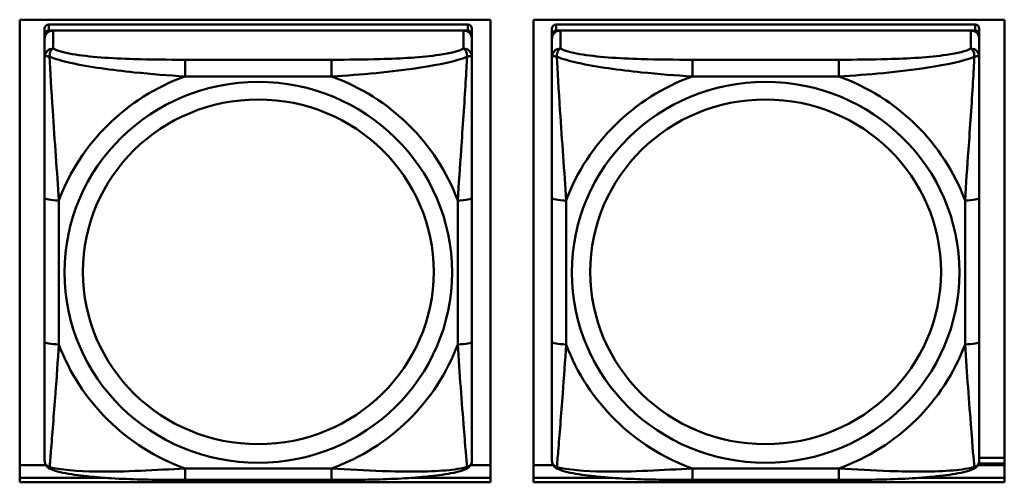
# Model space of a CAD drawing. Header units: inches. Extents: x 0.8 to 75.7, y -7.8 to 49.3.
# Tile 211 of 256: x 53.101 to 54.462, y 18.117 to 18.756. Entities that reach past the tile are written whole.
import ezdxf

# ---------------------------------------------------------------- set-up
doc = ezdxf.new("R2010")
doc.units = ezdxf.units.IN
doc.header["$MEASUREMENT"] = 0
doc.layers.add('Visible Edges(ROSSANSI)', color=7, linetype='Continuous', lineweight=50)
doc.layers.add('Visible Tangent Edges(ROSSANSI)', color=7, linetype='Continuous', lineweight=50)

msp = doc.modelspace()

# ---------------------------------------------------------------- linework, layer by layer
at = {"layer": 'Visible Edges(ROSSANSI)'}
for p, q in [((53.1014, 18.1172), (53.1014, 18.7559)), ((53.1014, 18.7559), (53.752, 18.7559)), ((53.7205, 18.7493), (53.1417, 18.7493)), ((53.752, 18.7559), (53.752, 18.1172)), ((53.8114, 18.1172), (53.8114, 18.7559)), ((53.8114, 18.7559), (54.462, 18.7559)), ((54.4215, 18.7493), (53.8427, 18.7493)), ((54.462, 18.7559), (54.462, 18.1172)), ((53.1358, 18.7435), (53.1358, 18.7352)), ((53.1358, 18.7294), (53.1358, 18.7352)), ((53.1417, 18.741), (53.7205, 18.741)), ((53.7146, 18.741), (53.1476, 18.741)), ((53.7264, 18.7352), (53.7264, 18.7435)), ((53.7264, 18.7352), (53.7264, 18.7294)), ((53.8368, 18.7435), (53.8368, 18.7352)), ((53.8368, 18.7294), (53.8368, 18.7352)), ((53.8427, 18.741), (54.4215, 18.741)), ((54.4156, 18.741), (53.8486, 18.741)), ((54.4274, 18.7352), (54.4274, 18.7435)), ((54.4274, 18.7352), (54.4274, 18.7294)), ((53.1358, 18.7294), (53.1358, 18.7045)), ((53.7264, 18.7045), (53.7264, 18.7294)), ((53.8368, 18.7294), (53.8368, 18.7045)), ((54.4274, 18.7045), (54.4274, 18.7294)), ((53.1358, 18.5101), (53.1358, 18.3114)), ((53.7264, 18.3114), (53.7264, 18.5101)), ((53.8368, 18.5101), (53.8368, 18.3114)), ((54.4274, 18.3114), (54.4274, 18.5101)), ((54.4274, 18.1512), (54.462, 18.1512)), ((53.1014, 18.1409), (53.1377, 18.1409)), ((53.7245, 18.1409), (53.752, 18.1409)), ((53.8114, 18.1409), (53.8387, 18.1409)), ((54.4255, 18.1409), (54.462, 18.1409)), ((54.4265, 18.143), (54.462, 18.143)), ((53.1014, 18.1233), (53.2198, 18.1233)), ((53.2198, 18.1233), (53.1014, 18.1233)), ((53.6425, 18.1233), (53.752, 18.1233)), ((53.752, 18.1233), (53.6425, 18.1233)), ((53.8114, 18.1233), (53.9208, 18.1233)), ((53.9208, 18.1233), (53.8114, 18.1233)), ((54.3435, 18.1233), (54.462, 18.1233)), ((54.462, 18.1233), (54.3435, 18.1233)), ((53.752, 18.1172), (53.1014, 18.1172)), ((53.5323, 18.1205), (53.33, 18.1205)), ((54.462, 18.1172), (53.8114, 18.1172)), ((54.2333, 18.1205), (54.031, 18.1205))]:
    msp.add_line(p, q, dxfattribs=at)
for centre, major_axis, start_param, end_param in [((53.1417, 18.7435), (-0.00591, 0), 4.712389, 6.283185), ((53.7205, 18.7435), (0.00591, 0), 0, 1.570796), ((53.8427, 18.7435), (-0.00591, 0), 4.712389, 6.283185), ((54.4215, 18.7435), (0.00591, 0), 0, 1.570796), ((53.1476, 18.7294), (-0.0118, 0), 4.712389, 6.283185), ((53.1417, 18.7352), (-0.00591, 0), 4.712389, 6.283185), ((53.7146, 18.7294), (0.0118, 0), 0, 1.570796), ((53.7205, 18.7352), (0.00591, 0), 0, 1.570796), ((53.8486, 18.7294), (-0.0118, 0), 4.712389, 6.283185), ((53.8427, 18.7352), (-0.00591, 0), 4.712389, 6.283185), ((54.4156, 18.7294), (0.0118, 0), 0, 1.570796), ((54.4215, 18.7352), (0.00591, 0), 0, 1.570796)]:
    msp.add_ellipse(centre, major_axis=major_axis, ratio=0.981793, start_param=start_param, end_param=end_param, dxfattribs=at)
for points, knots in [([(53.1358, 18.7045), (53.1358, 18.6954), (53.1358, 18.6802), (53.1358, 18.663), (53.1358, 18.6366), (53.1358, 18.6063), (53.1358, 18.5769), (53.1358, 18.5545), (53.1358, 18.5321), (53.1358, 18.5101)], [-0.7968224, -0.7968224, -0.7968224, -0.7968224, -0.6514613, -0.6514613, -0.6514613, -0.427691, -0.427691, -0.427691, -0.2569517, -0.2569517, -0.2569517, -0.2569517]), ([(53.7264, 18.5101), (53.7264, 18.5333), (53.7264, 18.557), (53.7264, 18.5807), (53.7264, 18.6118), (53.7264, 18.6441), (53.7264, 18.6709), (53.7264, 18.6848), (53.7264, 18.6968), (53.7264, 18.7045)], [0.2569537, 0.2569537, 0.2569537, 0.2569537, 0.4371919, 0.4371919, 0.4371919, 0.6739428, 0.6739428, 0.6739428, 0.7963818, 0.7963818, 0.7963818, 0.7963818]), ([(53.8368, 18.7045), (53.8368, 18.6954), (53.8368, 18.6802), (53.8368, 18.663), (53.8368, 18.6366), (53.8368, 18.6063), (53.8368, 18.5769), (53.8368, 18.5545), (53.8368, 18.5321), (53.8368, 18.5101)], [-0.7968224, -0.7968224, -0.7968224, -0.7968224, -0.6514613, -0.6514613, -0.6514613, -0.427691, -0.427691, -0.427691, -0.2569517, -0.2569517, -0.2569517, -0.2569517]), ([(54.4274, 18.5101), (54.4274, 18.5333), (54.4274, 18.557), (54.4274, 18.5807), (54.4274, 18.6118), (54.4274, 18.6441), (54.4274, 18.6709), (54.4274, 18.6848), (54.4274, 18.6968), (54.4274, 18.7045)], [0.2569537, 0.2569537, 0.2569537, 0.2569537, 0.4371919, 0.4371919, 0.4371919, 0.6739428, 0.6739428, 0.6739428, 0.7963818, 0.7963818, 0.7963818, 0.7963818]), ([(53.1358, 18.3114), (53.1358, 18.2882), (53.1358, 18.2648), (53.1358, 18.2426), (53.1358, 18.2135), (53.1358, 18.1852), (53.1358, 18.1663), (53.1358, 18.1566), (53.1358, 18.1497), (53.1358, 18.1479)], [0.2569537, 0.2569537, 0.2569537, 0.2569537, 0.4371919, 0.4371919, 0.4371919, 0.6739428, 0.6739428, 0.6739428, 0.7963818, 0.7963818, 0.7963818, 0.7963818]), ([(53.7264, 18.1479), (53.7264, 18.1501), (53.7264, 18.1593), (53.7264, 18.1721), (53.7264, 18.1916), (53.7264, 18.2185), (53.7264, 18.2462), (53.7264, 18.2674), (53.7264, 18.2894), (53.7264, 18.3114)], [-0.7968224, -0.7968224, -0.7968224, -0.7968224, -0.6514613, -0.6514613, -0.6514613, -0.427691, -0.427691, -0.427691, -0.2569517, -0.2569517, -0.2569517, -0.2569517]), ([(53.8368, 18.3114), (53.8368, 18.2882), (53.8368, 18.2648), (53.8368, 18.2426), (53.8368, 18.2135), (53.8368, 18.1852), (53.8368, 18.1663), (53.8368, 18.1566), (53.8368, 18.1497), (53.8368, 18.1479)], [0.2569537, 0.2569537, 0.2569537, 0.2569537, 0.4371919, 0.4371919, 0.4371919, 0.6739428, 0.6739428, 0.6739428, 0.7963818, 0.7963818, 0.7963818, 0.7963818]), ([(54.4274, 18.1479), (54.4274, 18.1501), (54.4274, 18.1593), (54.4274, 18.1721), (54.4274, 18.1916), (54.4274, 18.2185), (54.4274, 18.2462), (54.4274, 18.2674), (54.4274, 18.2894), (54.4274, 18.3114)], [-0.7968224, -0.7968224, -0.7968224, -0.7968224, -0.6514613, -0.6514613, -0.6514613, -0.427691, -0.427691, -0.427691, -0.2569517, -0.2569517, -0.2569517, -0.2569517]), ([(53.1439, 18.1356), (53.1428, 18.1361), (53.1417, 18.1367), (53.1398, 18.1382), (53.1389, 18.1392), (53.1375, 18.1411), (53.137, 18.1421), (53.1363, 18.144), (53.1361, 18.1449), (53.1359, 18.1465), (53.1358, 18.1473), (53.1358, 18.1479)], [0.02510739, 0.02510739, 0.02510739, 0.02510739, 0.03073999, 0.03073999, 0.03637259, 0.03637259, 0.0420052, 0.0420052, 0.0476378, 0.0476378, 0.0532704, 0.0532704, 0.0532704, 0.0532704]), ([(53.7183, 18.1356), (53.7194, 18.1361), (53.7205, 18.1367), (53.7225, 18.1382), (53.7233, 18.1392), (53.7247, 18.1411), (53.7252, 18.1421), (53.7259, 18.144), (53.7261, 18.1449), (53.7263, 18.1465), (53.7264, 18.1473), (53.7264, 18.1479)], [0.02510739, 0.02510739, 0.02510739, 0.02510739, 0.03073999, 0.03073999, 0.03637259, 0.03637259, 0.0420052, 0.0420052, 0.0476378, 0.0476378, 0.0532704, 0.0532704, 0.0532704, 0.0532704]), ([(53.8449, 18.1356), (53.8438, 18.1361), (53.8427, 18.1367), (53.8408, 18.1382), (53.8399, 18.1392), (53.8385, 18.1411), (53.838, 18.1421), (53.8373, 18.144), (53.8371, 18.1449), (53.8369, 18.1465), (53.8368, 18.1473), (53.8368, 18.1479)], [0.02510739, 0.02510739, 0.02510739, 0.02510739, 0.03073999, 0.03073999, 0.03637259, 0.03637259, 0.0420052, 0.0420052, 0.0476378, 0.0476378, 0.0532704, 0.0532704, 0.0532704, 0.0532704]), ([(54.4193, 18.1356), (54.4204, 18.1361), (54.4215, 18.1367), (54.4235, 18.1382), (54.4243, 18.1392), (54.4257, 18.1411), (54.4262, 18.1421), (54.4269, 18.144), (54.4271, 18.1449), (54.4273, 18.1465), (54.4274, 18.1473), (54.4274, 18.1479)], [0.02510739, 0.02510739, 0.02510739, 0.02510739, 0.03073999, 0.03073999, 0.03637259, 0.03637259, 0.0420052, 0.0420052, 0.0476378, 0.0476378, 0.0532704, 0.0532704, 0.0532704, 0.0532704]), ([(53.33, 18.1205), (53.3164, 18.1205), (53.3028, 18.1206), (53.2755, 18.1209), (53.2619, 18.1212), (53.235, 18.1223), (53.2217, 18.123), (53.1961, 18.1252), (53.1839, 18.1265), (53.1618, 18.1301), (53.1523, 18.1321), (53.1439, 18.1356)], [0.2569517, 0.2569517, 0.2569517, 0.2569517, 0.3597049, 0.3597049, 0.4624581, 0.4624581, 0.5652112, 0.5652112, 0.6679644, 0.6679644, 0.7707176, 0.7707176, 0.7707176, 0.7707176]), ([(53.7183, 18.1356), (53.7099, 18.1321), (53.7004, 18.1301), (53.6784, 18.1265), (53.6662, 18.1252), (53.6405, 18.123), (53.6272, 18.1223), (53.6004, 18.1212), (53.5868, 18.1209), (53.5595, 18.1206), (53.5458, 18.1205), (53.5323, 18.1205)], [-0.7703505, -0.7703505, -0.7703505, -0.7703505, -0.6676711, -0.6676711, -0.5649918, -0.5649918, -0.4623124, -0.4623124, -0.3596331, -0.3596331, -0.2569537, -0.2569537, -0.2569537, -0.2569537]), ([(54.031, 18.1205), (54.0174, 18.1205), (54.0038, 18.1206), (53.9765, 18.1209), (53.9629, 18.1212), (53.936, 18.1223), (53.9227, 18.123), (53.8971, 18.1252), (53.8849, 18.1265), (53.8628, 18.1301), (53.8533, 18.1321), (53.8449, 18.1356)], [0.2569517, 0.2569517, 0.2569517, 0.2569517, 0.3597049, 0.3597049, 0.4624581, 0.4624581, 0.5652112, 0.5652112, 0.6679644, 0.6679644, 0.7707176, 0.7707176, 0.7707176, 0.7707176]), ([(54.4193, 18.1356), (54.4109, 18.1321), (54.4014, 18.1301), (54.3794, 18.1265), (54.3672, 18.1252), (54.3415, 18.123), (54.3282, 18.1223), (54.3014, 18.1212), (54.2878, 18.1209), (54.2605, 18.1206), (54.2468, 18.1205), (54.2333, 18.1205)], [-0.7703505, -0.7703505, -0.7703505, -0.7703505, -0.6676711, -0.6676711, -0.5649918, -0.5649918, -0.4623124, -0.4623124, -0.3596331, -0.3596331, -0.2569537, -0.2569537, -0.2569537, -0.2569537])]:
    msp.add_open_spline(points, degree=3, knots=knots, dxfattribs=at)
at = {"layer": 'Visible Tangent Edges(ROSSANSI)'}
for p, q in [((53.1417, 18.741), (53.1417, 18.7493)), ((53.7205, 18.7493), (53.7205, 18.741)), ((53.8427, 18.741), (53.8427, 18.7493)), ((54.4215, 18.7493), (54.4215, 18.741)), ((53.1476, 18.7161), (53.1476, 18.741)), ((53.7146, 18.741), (53.7146, 18.7161)), ((53.8486, 18.7161), (53.8486, 18.741)), ((54.4156, 18.741), (54.4156, 18.7161)), ((53.33, 18.7007), (53.33, 18.6776)), ((53.5323, 18.7007), (53.33, 18.7007)), ((53.5323, 18.7007), (53.5323, 18.6776)), ((54.031, 18.7007), (54.031, 18.6776)), ((54.2333, 18.7007), (54.031, 18.7007)), ((54.2333, 18.7007), (54.2333, 18.6776)), ((53.33, 18.6776), (53.5323, 18.6776)), ((54.031, 18.6776), (54.2333, 18.6776)), ((53.1555, 18.3077), (53.1555, 18.5063)), ((53.7067, 18.5063), (53.7067, 18.3077)), ((53.8565, 18.3077), (53.8565, 18.5063)), ((54.4077, 18.5063), (54.4077, 18.3077)), ((53.5323, 18.1364), (53.33, 18.1364)), ((53.33, 18.1205), (53.33, 18.1364)), ((53.5323, 18.1205), (53.5323, 18.1364)), ((54.2333, 18.1364), (54.031, 18.1364)), ((54.031, 18.1205), (54.031, 18.1364)), ((54.2333, 18.1205), (54.2333, 18.1364))]:
    msp.add_line(p, q, dxfattribs=at)
for centre, major_axis, ratio, start_param, end_param in [((53.1476, 18.7045), (-0.0118, 0), 0.981793, 4.712389, 6.283185), ((53.7146, 18.7045), (0.0118, 0), 0.981793, 0, 1.570796), ((53.8486, 18.7045), (-0.0118, 0), 0.981793, 4.712389, 6.283185), ((54.4156, 18.7045), (0.0118, 0), 0.981793, 0, 1.570796), ((53.4311, 18.407), (-0.2936, 0), 0.981793, 5.064156, 5.931419), ((53.4311, 18.407), (0.2936, 0), 0.981793, 0.351767, 1.21903), ((54.1321, 18.407), (-0.2936, 0), 0.981793, 5.064156, 5.931419), ((54.1321, 18.407), (0.2936, 0), 0.981793, 0.351767, 1.21903), ((53.1555, 18.5101), (-0.0197, 0), 0.189952, 0, 1.570796), ((53.7067, 18.5101), (0.0197, 0), 0.189952, 4.712389, 6.283185), ((53.8565, 18.5101), (-0.0197, 0), 0.189952, 0, 1.570796), ((54.4077, 18.5101), (0.0197, 0), 0.189952, 4.712389, 6.283185), ((53.1555, 18.3114), (-0.0197, 0), 0.189952, 0, 1.570796), ((53.4311, 18.407), (-0.2936, 0), 0.981793, 0.351767, 1.21903), ((53.4311, 18.407), (0.2936, 0), 0.981793, 5.064156, 5.931419), ((53.7067, 18.3114), (0.0197, 0), 0.189952, 4.712389, 6.283185), ((53.8565, 18.3114), (-0.0197, 0), 0.189952, 0, 1.570796), ((54.1321, 18.407), (-0.2936, 0), 0.981793, 0.351767, 1.21903), ((54.1321, 18.407), (0.2936, 0), 0.981793, 5.064156, 5.931419), ((54.4077, 18.3114), (0.0197, 0), 0.189952, 4.712389, 6.283185)]:
    msp.add_ellipse(centre, major_axis=major_axis, ratio=ratio, start_param=start_param, end_param=end_param, dxfattribs=at)
for centre, major_axis in [((53.4311, 18.407), (-0.2678, 0)), ((54.1321, 18.407), (-0.2678, 0)), ((53.4311, 18.4078), (-0.2424, 0)), ((54.1321, 18.4078), (-0.2424, 0))]:
    msp.add_ellipse(centre, major_axis=major_axis, ratio=0.981793, dxfattribs=at)
for points, knots in [([(53.1427, 18.7046), (53.1427, 18.7057), (53.1427, 18.7067), (53.143, 18.7088), (53.1432, 18.7097), (53.1436, 18.7112), (53.1438, 18.7117), (53.1441, 18.7124), (53.1442, 18.7126), (53.1445, 18.7132), (53.1448, 18.7135), (53.1453, 18.7143), (53.1457, 18.7147), (53.1466, 18.7155), (53.1471, 18.7159), (53.1476, 18.7161)], [-0.00023197, -0.00023197, -0.00023197, -0.00023197, 0.00913095, 0.00913095, 0.01983142, 0.01983142, 0.02651922, 0.02651922, 0.02986312, 0.02986312, 0.03521335, 0.03521335, 0.04377373, 0.04377373, 0.0532704, 0.0532704, 0.0532704, 0.0532704]), ([(53.33, 18.7007), (53.3063, 18.7007), (53.2823, 18.7008), (53.259, 18.7016), (53.2283, 18.7025), (53.1974, 18.7045), (53.1741, 18.7085), (53.1621, 18.7106), (53.1525, 18.7132), (53.1476, 18.7161)], [0.2569537, 0.2569537, 0.2569537, 0.2569537, 0.4371919, 0.4371919, 0.4371919, 0.6739428, 0.6739428, 0.6739428, 0.7963818, 0.7963818, 0.7963818, 0.7963818]), ([(53.7146, 18.7161), (53.7088, 18.7127), (53.6964, 18.7096), (53.6811, 18.7074), (53.6577, 18.704), (53.6286, 18.7023), (53.5995, 18.7015), (53.5773, 18.7008), (53.5547, 18.7007), (53.5323, 18.7007)], [-0.7968224, -0.7968224, -0.7968224, -0.7968224, -0.6514613, -0.6514613, -0.6514613, -0.427691, -0.427691, -0.427691, -0.2569517, -0.2569517, -0.2569517, -0.2569517]), ([(53.7146, 18.7161), (53.7151, 18.7159), (53.7156, 18.7155), (53.7165, 18.7147), (53.7169, 18.7143), (53.7175, 18.7135), (53.7177, 18.7132), (53.718, 18.7126), (53.7181, 18.7124), (53.7184, 18.7117), (53.7186, 18.7112), (53.7191, 18.7097), (53.7193, 18.7088), (53.7195, 18.7067), (53.7196, 18.7057), (53.7195, 18.7046)], [-0.0532704, -0.0532704, -0.0532704, -0.0532704, -0.04377373, -0.04377373, -0.03521335, -0.03521335, -0.02986312, -0.02986312, -0.02651922, -0.02651922, -0.01983142, -0.01983142, -0.00913095, -0.00913095, 0.00023197, 0.00023197, 0.00023197, 0.00023197]), ([(53.8437, 18.7046), (53.8437, 18.7057), (53.8437, 18.7067), (53.844, 18.7088), (53.8442, 18.7097), (53.8446, 18.7112), (53.8448, 18.7117), (53.8451, 18.7124), (53.8452, 18.7126), (53.8455, 18.7132), (53.8458, 18.7135), (53.8463, 18.7143), (53.8467, 18.7147), (53.8476, 18.7155), (53.8481, 18.7159), (53.8486, 18.7161)], [-0.00023197, -0.00023197, -0.00023197, -0.00023197, 0.00913095, 0.00913095, 0.01983142, 0.01983142, 0.02651922, 0.02651922, 0.02986312, 0.02986312, 0.03521335, 0.03521335, 0.04377373, 0.04377373, 0.0532704, 0.0532704, 0.0532704, 0.0532704]), ([(54.031, 18.7007), (54.0073, 18.7007), (53.9833, 18.7008), (53.96, 18.7016), (53.9293, 18.7025), (53.8984, 18.7045), (53.8751, 18.7085), (53.8631, 18.7106), (53.8535, 18.7132), (53.8486, 18.7161)], [0.2569537, 0.2569537, 0.2569537, 0.2569537, 0.4371919, 0.4371919, 0.4371919, 0.6739428, 0.6739428, 0.6739428, 0.7963818, 0.7963818, 0.7963818, 0.7963818]), ([(54.4156, 18.7161), (54.4098, 18.7127), (54.3974, 18.7096), (54.3821, 18.7074), (54.3587, 18.704), (54.3296, 18.7023), (54.3005, 18.7015), (54.2783, 18.7008), (54.2557, 18.7007), (54.2333, 18.7007)], [-0.7968224, -0.7968224, -0.7968224, -0.7968224, -0.6514613, -0.6514613, -0.6514613, -0.427691, -0.427691, -0.427691, -0.2569517, -0.2569517, -0.2569517, -0.2569517]), ([(54.4156, 18.7161), (54.4161, 18.7159), (54.4166, 18.7155), (54.4175, 18.7147), (54.4179, 18.7143), (54.4185, 18.7135), (54.4187, 18.7132), (54.419, 18.7126), (54.4191, 18.7124), (54.4194, 18.7117), (54.4196, 18.7112), (54.4201, 18.7097), (54.4203, 18.7088), (54.4205, 18.7067), (54.4206, 18.7057), (54.4205, 18.7046)], [-0.0532704, -0.0532704, -0.0532704, -0.0532704, -0.04377373, -0.04377373, -0.03521335, -0.03521335, -0.02986312, -0.02986312, -0.02651922, -0.02651922, -0.01983142, -0.01983142, -0.00913095, -0.00913095, 0.00023197, 0.00023197, 0.00023197, 0.00023197]), ([(53.1358, 18.7045), (53.1358, 18.7048), (53.1359, 18.705), (53.1362, 18.7053), (53.1363, 18.7055), (53.1367, 18.7056), (53.1369, 18.7057), (53.1372, 18.7057), (53.1373, 18.7057), (53.1377, 18.7057), (53.1381, 18.7057), (53.139, 18.7056), (53.1396, 18.7055), (53.1411, 18.7051), (53.1418, 18.7049), (53.1427, 18.7046)], [-0.0532704, -0.0532704, -0.0532704, -0.0532704, -0.04377373, -0.04377373, -0.03521335, -0.03521335, -0.02986312, -0.02986312, -0.02651922, -0.02651922, -0.01983142, -0.01983142, -0.00913095, -0.00913095, 0.00023197, 0.00023197, 0.00023197, 0.00023197]), ([(53.1427, 18.7046), (53.1503, 18.7017), (53.1604, 18.6988), (53.1974, 18.6906), (53.2291, 18.6864), (53.2834, 18.6808), (53.3066, 18.6789), (53.33, 18.6776)], [-0.7478145, -0.7478145, -0.7478145, -0.7478145, -0.6493253, -0.6493253, -0.427691, -0.427691, -0.2569537, -0.2569537, -0.2569537, -0.2569537]), ([(53.1555, 18.5063), (53.1531, 18.546), (53.1498, 18.5882), (53.1452, 18.6582), (53.1436, 18.6856), (53.1427, 18.7046)], [0.2569517, 0.2569517, 0.2569517, 0.2569517, 0.5559983, 0.5559983, 0.7482818, 0.7482818, 0.7482818, 0.7482818]), ([(53.5323, 18.6776), (53.5727, 18.6799), (53.6151, 18.6837), (53.6808, 18.6938), (53.7052, 18.6988), (53.7195, 18.7046)], [0.2569517, 0.2569517, 0.2569517, 0.2569517, 0.5559983, 0.5559983, 0.7482818, 0.7482818, 0.7482818, 0.7482818]), ([(53.7195, 18.7046), (53.719, 18.6946), (53.7184, 18.6826), (53.7159, 18.6405), (53.7136, 18.6073), (53.7097, 18.5523), (53.7081, 18.5292), (53.7067, 18.5063)], [-0.7478145, -0.7478145, -0.7478145, -0.7478145, -0.6493253, -0.6493253, -0.427691, -0.427691, -0.2569537, -0.2569537, -0.2569537, -0.2569537]), ([(53.7195, 18.7046), (53.7204, 18.7049), (53.7211, 18.7051), (53.7226, 18.7055), (53.7232, 18.7056), (53.7242, 18.7057), (53.7245, 18.7057), (53.7249, 18.7057), (53.725, 18.7057), (53.7253, 18.7057), (53.7255, 18.7056), (53.7259, 18.7055), (53.7261, 18.7053), (53.7263, 18.705), (53.7264, 18.7048), (53.7264, 18.7045)], [-0.00023197, -0.00023197, -0.00023197, -0.00023197, 0.00913095, 0.00913095, 0.01983142, 0.01983142, 0.02651922, 0.02651922, 0.02986312, 0.02986312, 0.03521335, 0.03521335, 0.04377373, 0.04377373, 0.0532704, 0.0532704, 0.0532704, 0.0532704]), ([(53.8368, 18.7045), (53.8368, 18.7048), (53.8369, 18.705), (53.8372, 18.7053), (53.8373, 18.7055), (53.8377, 18.7056), (53.8379, 18.7057), (53.8382, 18.7057), (53.8383, 18.7057), (53.8387, 18.7057), (53.8391, 18.7057), (53.84, 18.7056), (53.8406, 18.7055), (53.8421, 18.7051), (53.8428, 18.7049), (53.8437, 18.7046)], [-0.0532704, -0.0532704, -0.0532704, -0.0532704, -0.04377373, -0.04377373, -0.03521335, -0.03521335, -0.02986312, -0.02986312, -0.02651922, -0.02651922, -0.01983142, -0.01983142, -0.00913095, -0.00913095, 0.00023197, 0.00023197, 0.00023197, 0.00023197]), ([(53.8437, 18.7046), (53.8513, 18.7017), (53.8614, 18.6988), (53.8984, 18.6906), (53.9301, 18.6864), (53.9844, 18.6808), (54.0076, 18.6789), (54.031, 18.6776)], [-0.7478145, -0.7478145, -0.7478145, -0.7478145, -0.6493253, -0.6493253, -0.427691, -0.427691, -0.2569537, -0.2569537, -0.2569537, -0.2569537]), ([(53.8565, 18.5063), (53.8541, 18.546), (53.8508, 18.5882), (53.8462, 18.6582), (53.8446, 18.6856), (53.8437, 18.7046)], [0.2569517, 0.2569517, 0.2569517, 0.2569517, 0.5559983, 0.5559983, 0.7482818, 0.7482818, 0.7482818, 0.7482818]), ([(54.2333, 18.6776), (54.2737, 18.6799), (54.3161, 18.6837), (54.3818, 18.6938), (54.4062, 18.6988), (54.4205, 18.7046)], [0.2569517, 0.2569517, 0.2569517, 0.2569517, 0.5559983, 0.5559983, 0.7482818, 0.7482818, 0.7482818, 0.7482818]), ([(54.4205, 18.7046), (54.42, 18.6946), (54.4194, 18.6826), (54.4169, 18.6405), (54.4146, 18.6073), (54.4107, 18.5523), (54.4091, 18.5292), (54.4077, 18.5063)], [-0.7478145, -0.7478145, -0.7478145, -0.7478145, -0.6493253, -0.6493253, -0.427691, -0.427691, -0.2569537, -0.2569537, -0.2569537, -0.2569537]), ([(54.4205, 18.7046), (54.4214, 18.7049), (54.4221, 18.7051), (54.4236, 18.7055), (54.4242, 18.7056), (54.4252, 18.7057), (54.4255, 18.7057), (54.4259, 18.7057), (54.426, 18.7057), (54.4263, 18.7057), (54.4265, 18.7056), (54.4269, 18.7055), (54.4271, 18.7053), (54.4273, 18.705), (54.4274, 18.7048), (54.4274, 18.7045)], [-0.00023197, -0.00023197, -0.00023197, -0.00023197, 0.00913095, 0.00913095, 0.01983142, 0.01983142, 0.02651922, 0.02651922, 0.02986312, 0.02986312, 0.03521335, 0.03521335, 0.04377373, 0.04377373, 0.0532704, 0.0532704, 0.0532704, 0.0532704]), ([(53.1427, 18.1383), (53.1432, 18.1433), (53.1438, 18.1509), (53.1463, 18.1815), (53.1486, 18.2106), (53.1525, 18.2621), (53.1541, 18.2847), (53.1555, 18.3077)], [-0.7478145, -0.7478145, -0.7478145, -0.7478145, -0.6493253, -0.6493253, -0.427691, -0.427691, -0.2569537, -0.2569537, -0.2569537, -0.2569537]), ([(53.7067, 18.3077), (53.7091, 18.2679), (53.7124, 18.2269), (53.717, 18.168), (53.7186, 18.1475), (53.7195, 18.1383)], [0.2569517, 0.2569517, 0.2569517, 0.2569517, 0.5559983, 0.5559983, 0.7482818, 0.7482818, 0.7482818, 0.7482818]), ([(53.8437, 18.1383), (53.8442, 18.1433), (53.8448, 18.1509), (53.8473, 18.1815), (53.8496, 18.2106), (53.8535, 18.2621), (53.8551, 18.2847), (53.8565, 18.3077)], [-0.7478145, -0.7478145, -0.7478145, -0.7478145, -0.6493253, -0.6493253, -0.427691, -0.427691, -0.2569537, -0.2569537, -0.2569537, -0.2569537]), ([(54.4077, 18.3077), (54.4101, 18.2679), (54.4134, 18.2269), (54.418, 18.168), (54.4196, 18.1475), (54.4205, 18.1383)], [0.2569517, 0.2569517, 0.2569517, 0.2569517, 0.5559983, 0.5559983, 0.7482818, 0.7482818, 0.7482818, 0.7482818]), ([(53.1427, 18.1383), (53.1418, 18.1385), (53.1411, 18.1389), (53.1396, 18.1397), (53.139, 18.1402), (53.1381, 18.1412), (53.1377, 18.1416), (53.1373, 18.1422), (53.1372, 18.1424), (53.1369, 18.143), (53.1367, 18.1433), (53.1363, 18.1443), (53.1362, 18.145), (53.1359, 18.1464), (53.1358, 18.1471), (53.1358, 18.1479)], [-0.00023197, -0.00023197, -0.00023197, -0.00023197, 0.00913095, 0.00913095, 0.01983142, 0.01983142, 0.02651922, 0.02651922, 0.02986312, 0.02986312, 0.03521335, 0.03521335, 0.04377373, 0.04377373, 0.0532704, 0.0532704, 0.0532704, 0.0532704]), ([(53.1439, 18.1356), (53.1437, 18.1357), (53.1436, 18.1358), (53.1432, 18.1361), (53.143, 18.1364), (53.1427, 18.1373), (53.1427, 18.1377), (53.1427, 18.1383)], [-0.02510739, -0.02510739, -0.02510739, -0.02510739, -0.01983142, -0.01983142, -0.00913095, -0.00913095, 0.00023197, 0.00023197, 0.00023197, 0.00023197]), ([(53.33, 18.1364), (53.2895, 18.1341), (53.2471, 18.1314), (53.1815, 18.1324), (53.157, 18.1343), (53.1427, 18.1383)], [0.2569517, 0.2569517, 0.2569517, 0.2569517, 0.5559983, 0.5559983, 0.7482818, 0.7482818, 0.7482818, 0.7482818]), ([(53.7195, 18.1383), (53.7119, 18.1363), (53.7019, 18.1347), (53.6648, 18.1314), (53.6331, 18.1316), (53.5789, 18.1336), (53.5556, 18.135), (53.5323, 18.1364)], [-0.7478145, -0.7478145, -0.7478145, -0.7478145, -0.6493253, -0.6493253, -0.427691, -0.427691, -0.2569537, -0.2569537, -0.2569537, -0.2569537]), ([(53.7195, 18.1383), (53.7196, 18.1377), (53.7195, 18.1373), (53.7193, 18.1364), (53.7191, 18.1361), (53.7187, 18.1358), (53.7185, 18.1357), (53.7183, 18.1356)], [-0.00023197, -0.00023197, -0.00023197, -0.00023197, 0.00913095, 0.00913095, 0.01983142, 0.01983142, 0.02510739, 0.02510739, 0.02510739, 0.02510739]), ([(53.7264, 18.1479), (53.7264, 18.1471), (53.7263, 18.1464), (53.7261, 18.145), (53.7259, 18.1443), (53.7255, 18.1433), (53.7253, 18.143), (53.725, 18.1424), (53.7249, 18.1422), (53.7245, 18.1416), (53.7242, 18.1412), (53.7232, 18.1402), (53.7226, 18.1397), (53.7211, 18.1389), (53.7204, 18.1385), (53.7195, 18.1383)], [-0.0532704, -0.0532704, -0.0532704, -0.0532704, -0.04377373, -0.04377373, -0.03521335, -0.03521335, -0.02986312, -0.02986312, -0.02651922, -0.02651922, -0.01983142, -0.01983142, -0.00913095, -0.00913095, 0.00023197, 0.00023197, 0.00023197, 0.00023197]), ([(53.8437, 18.1383), (53.8428, 18.1385), (53.8421, 18.1389), (53.8406, 18.1397), (53.84, 18.1402), (53.8391, 18.1412), (53.8387, 18.1416), (53.8383, 18.1422), (53.8382, 18.1424), (53.8379, 18.143), (53.8377, 18.1433), (53.8373, 18.1443), (53.8372, 18.145), (53.8369, 18.1464), (53.8368, 18.1471), (53.8368, 18.1479)], [-0.00023197, -0.00023197, -0.00023197, -0.00023197, 0.00913095, 0.00913095, 0.01983142, 0.01983142, 0.02651922, 0.02651922, 0.02986312, 0.02986312, 0.03521335, 0.03521335, 0.04377373, 0.04377373, 0.0532704, 0.0532704, 0.0532704, 0.0532704]), ([(53.8449, 18.1356), (53.8447, 18.1357), (53.8446, 18.1358), (53.8442, 18.1361), (53.844, 18.1364), (53.8437, 18.1373), (53.8437, 18.1377), (53.8437, 18.1383)], [-0.02510739, -0.02510739, -0.02510739, -0.02510739, -0.01983142, -0.01983142, -0.00913095, -0.00913095, 0.00023197, 0.00023197, 0.00023197, 0.00023197]), ([(54.031, 18.1364), (53.9905, 18.1341), (53.9481, 18.1314), (53.8825, 18.1324), (53.858, 18.1343), (53.8437, 18.1383)], [0.2569517, 0.2569517, 0.2569517, 0.2569517, 0.5559983, 0.5559983, 0.7482818, 0.7482818, 0.7482818, 0.7482818]), ([(54.4205, 18.1383), (54.4129, 18.1363), (54.4029, 18.1347), (54.3658, 18.1314), (54.3341, 18.1316), (54.2799, 18.1336), (54.2566, 18.135), (54.2333, 18.1364)], [-0.7478145, -0.7478145, -0.7478145, -0.7478145, -0.6493253, -0.6493253, -0.427691, -0.427691, -0.2569537, -0.2569537, -0.2569537, -0.2569537]), ([(54.4205, 18.1383), (54.4206, 18.1377), (54.4205, 18.1373), (54.4203, 18.1364), (54.4201, 18.1361), (54.4197, 18.1358), (54.4195, 18.1357), (54.4193, 18.1356)], [-0.00023197, -0.00023197, -0.00023197, -0.00023197, 0.00913095, 0.00913095, 0.01983142, 0.01983142, 0.02510739, 0.02510739, 0.02510739, 0.02510739]), ([(54.4274, 18.1479), (54.4274, 18.1471), (54.4273, 18.1464), (54.4271, 18.145), (54.4269, 18.1443), (54.4265, 18.1433), (54.4263, 18.143), (54.426, 18.1424), (54.4259, 18.1422), (54.4255, 18.1416), (54.4252, 18.1412), (54.4242, 18.1402), (54.4236, 18.1397), (54.4221, 18.1389), (54.4214, 18.1385), (54.4205, 18.1383)], [-0.0532704, -0.0532704, -0.0532704, -0.0532704, -0.04377373, -0.04377373, -0.03521335, -0.03521335, -0.02986312, -0.02986312, -0.02651922, -0.02651922, -0.01983142, -0.01983142, -0.00913095, -0.00913095, 0.00023197, 0.00023197, 0.00023197, 0.00023197])]:
    msp.add_open_spline(points, degree=3, knots=knots, dxfattribs=at)

doc.saveas('drawing.dxf')
